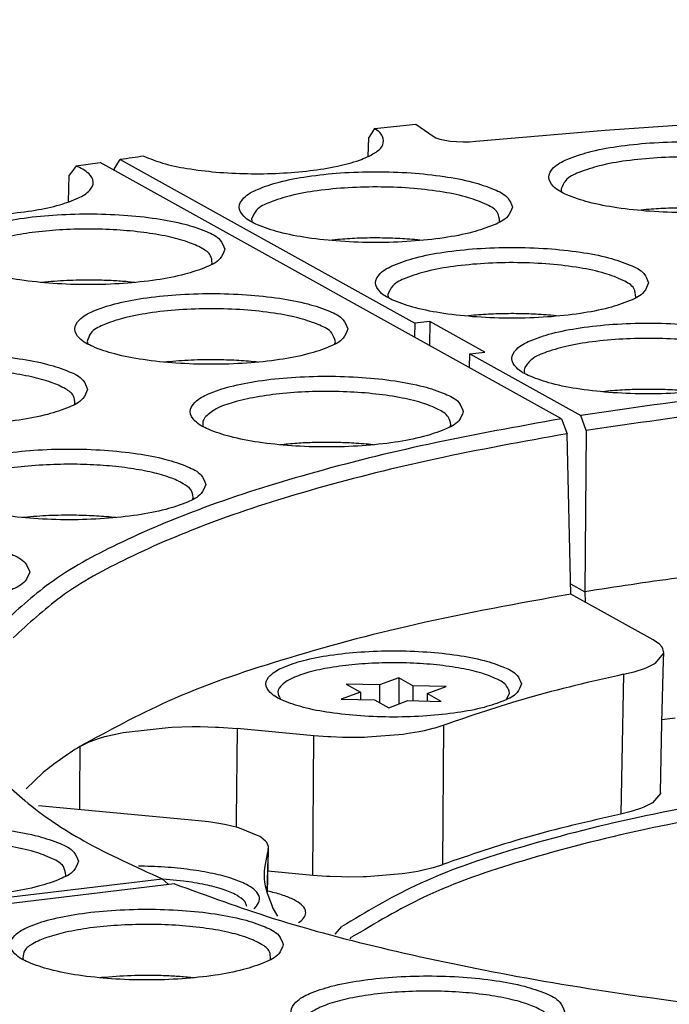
# Model space of a CAD drawing. Header units: inches. Extents: x -399 to 442, y -299 to 295.
# Tile 40 of 134: x -142 to -130, y 185 to 204. Entities that reach past the tile are written whole.
import ezdxf

# ---------------------------------------------------------------- set-up
doc = ezdxf.new("R2010")
doc.units = ezdxf.units.IN
doc.layers.add('1', color=7, linetype='Continuous')
doc.dimstyles.get("Standard").update_dxf_attribs({"dimtxt": 0.18, "dimasz": 0.18, "dimexe": 0.18, "dimexo": 0.0625, "dimgap": 0.09, "dimtad": 0, "dimtih": 1, "dimtoh": 1, "dimdec": 4, "dimzin": 0, "dimdsep": 46, "dimtxsty": 'Standard', "dimcen": 0.09, "dimadec": 0, "dimazin": 0, "dimtfac": 1, "dimtdec": 4, "dimtofl": 0, "dimtmove": 0, "dimatfit": 3, "dimfxl": 1, "dimtolj": 1, "dimtzin": 0, "dimarcsym": 0})

# ---------------------------------------------------------------- blocks, each defined once
blk = doc.blocks.new('0515-2032_24__80', base_point=(-174.149, 233.075))
at = {"color": 7, "linetype": 'Continuous'}
for p, q in [((-173.649, 233.687), (-174.149, 233.734)), ((-172.113, 233.075), (-172.158, 233.19))]:
    blk.add_line(p, q, dxfattribs=at)
blk.add_open_spline([(-172.158, 233.19), (-172.222, 233.245), (-172.377, 233.377), (-172.716, 233.498), (-173.147, 233.614), (-173.473, 233.661), (-173.649, 233.687)], degree=3, knots=[0, 0, 0, 0, 0.252073, 0.607131, 1.060083, 1.594094, 1.594094, 1.594094, 1.594094], dxfattribs=at)
blk = doc.blocks.new('0515-2032__93', base_point=(-171.398, 237.872))
at = {"color": 7, "linetype": 'Continuous'}
for p, q in [((-168.908, 238.423), (-169.713, 238.441)), ((-169.713, 238.441), (-169.371, 238.251)), ((-168.444, 238.594), (-168.908, 238.423)), ((-168.444, 238.594), (-168.444, 237.962)), ((-168.103, 238.405), (-168.444, 238.594)), ((-169.371, 238.251), (-169.835, 238.08)), ((-169.371, 238.251), (-169.371, 238.07)), ((-168.908, 238.423), (-168.908, 237.994)), ((-168.103, 238.405), (-168.103, 238.041)), ((-167.297, 238.386), (-168.103, 238.405)), ((-167.761, 238.215), (-167.297, 238.386)), ((-167.419, 238.025), (-167.761, 238.215)), ((-167.761, 238.215), (-167.761, 238.033)), ((-165.839, 238.073), (-165.766, 238.224)), ((-171.304, 238.081), (-171.3, 238.077)), ((-169.835, 238.08), (-169.03, 238.062)), ((-169.03, 238.062), (-168.688, 237.872)), ((-168.688, 237.872), (-168.225, 238.044)), ((-168.225, 238.044), (-167.419, 238.025))]:
    blk.add_line(p, q, dxfattribs=at)
blk.add_open_spline([(-165.766, 238.224), (-165.785, 238.286), (-165.832, 238.44), (-166.107, 238.586), (-166.47, 238.725), (-166.964, 238.835), (-167.542, 238.915), (-168.18, 238.958), (-168.84, 238.961), (-169.484, 238.925), (-170.077, 238.851), (-170.583, 238.747), (-170.98, 238.61), (-171.247, 238.47), (-171.404, 238.259), (-171.336, 238.139), (-171.304, 238.081)], degree=3, knots=[0, 0, 0, 0, 0.187293, 0.46871, 0.868614, 1.377488, 1.972319, 2.622718, 3.294168, 3.950666, 4.557261, 5.082661, 5.502299, 5.803599, 6.002218, 6.185911, 6.185911, 6.185911, 6.185911], dxfattribs=at)
blk = doc.blocks.new('N2390-20301_7__110', base_point=(-175.313, 236.664))
at = {"color": 7, "linetype": 'Continuous'}
for p, q in [((-163.458, 251.817), (-160.28, 252.037)), ((-169.099, 251.75), (-169.169, 251.641)), ((-169.074, 251.792), (-169.099, 251.75)), ((-169.035, 251.859), (-169.074, 251.792)), ((-169.035, 251.859), (-168.032, 251.961)), ((-168.032, 251.961), (-167.613, 251.671)), ((-166.583, 251.548), (-163.458, 251.817)), ((-169.181, 251.182), (-169.169, 251.641)), ((-167.613, 251.671), (-167.545, 251.635)), ((-167.545, 251.635), (-167.501, 251.618)), ((-167.501, 251.618), (-167.45, 251.602)), ((-167.45, 251.602), (-167.332, 251.575)), ((-167.332, 251.575), (-167.196, 251.554)), ((-167.196, 251.554), (-167.047, 251.541)), ((-167.047, 251.541), (-166.891, 251.536)), ((-166.891, 251.536), (-166.812, 251.536)), ((-166.812, 251.536), (-166.734, 251.538)), ((-166.734, 251.538), (-166.583, 251.548)), ((-175.312, 250.888), (-175.178, 251.107)), ((-175.178, 251.107), (-168.06, 247.156)), ((-175.313, 250.845), (-175.312, 250.888)), ((-164.514, 250.334), (-164.508, 250.319)), ((-162.524, 249.893), (-162.648, 249.88)), ((-171.993, 249.615), (-171.985, 249.596)), ((-166.014, 249.596), (-166.008, 249.612)), ((-169.984, 249.171), (-170.126, 249.156)), ((-167.87, 249.156), (-168.06, 249.175)), ((-168.7, 247.788), (-168.693, 247.768)), ((-162.721, 247.769), (-162.715, 247.784)), ((-166.692, 247.343), (-166.833, 247.329)), ((-164.577, 247.329), (-164.768, 247.347)), ((-168.06, 247.156), (-168.063, 246.82)), ((-167.697, 247.199), (-168.06, 247.156)), ((-167.697, 247.199), (-167.702, 246.62)), ((-166.366, 246.46), (-167.697, 247.199)), ((-166.736, 246.084), (-166.728, 246.417)), ((-166.728, 246.417), (-166.366, 246.46)), ((-166.728, 246.417), (-164.042, 244.925)), ((-165.407, 245.96), (-165.4, 245.941)), ((-163.399, 245.516), (-163.541, 245.501)), ((-163.916, 244.563), (-164.042, 244.925)), ((-163.916, 244.563), (-163.946, 240.673)), ((-164.293, 240.865), (-163.946, 240.673)), ((-163.946, 240.673), (-163.944, 240.427)), ((-162.085, 237.585), (-161.764, 237.632))]:
    blk.add_line(p, q, dxfattribs=at)
for points, knots in [([(-174.602, 251.187), (-174.454, 251.128), (-174.118, 250.994), (-173.53, 250.88), (-172.844, 250.795), (-172.097, 250.758), (-171.336, 250.769), (-170.61, 250.827), (-169.965, 250.928), (-169.434, 251.066), (-169.063, 251.229), (-168.806, 251.422), (-168.814, 251.71), (-168.954, 251.804), (-169.035, 251.859)], [0, 0, 0, 0, 0.476783, 1.083278, 1.788134, 2.550938, 3.326584, 4.068961, 4.734582, 5.286443, 5.699254, 5.971891, 6.172981, 6.450913, 6.450913, 6.450913, 6.450913]), ([(-158.222, 250.682), (-158.253, 250.761), (-158.333, 250.965), (-158.721, 251.14), (-159.228, 251.312), (-159.907, 251.437), (-160.685, 251.518), (-161.523, 251.546), (-162.359, 251.518), (-163.14, 251.437), (-163.813, 251.312), (-164.335, 251.14), (-164.689, 250.965), (-164.874, 250.682), (-164.689, 250.4), (-164.335, 250.224), (-163.813, 250.052), (-163.14, 249.928), (-162.359, 249.846), (-161.523, 249.819), (-160.685, 249.846), (-159.907, 249.928), (-159.228, 250.052), (-158.721, 250.224), (-158.333, 250.4), (-158.253, 250.603), (-158.222, 250.682)], [0, 0, 0, 0, 0.248013, 0.63675, 1.190211, 1.887011, 2.687469, 3.542067, 4.396665, 5.197123, 5.893923, 6.447384, 6.83612, 7.084134, 7.332147, 7.720883, 8.274345, 8.971144, 9.771602, 10.626201, 11.480799, 12.281257, 12.978057, 13.531518, 13.920254, 14.168267, 14.168267, 14.168267, 14.168267]), ([(-174.602, 251.187), (-174.698, 251.174), (-174.89, 251.147), (-175.082, 251.12), (-175.178, 251.107)], [0, 0, 0, 0, 0.291365, 0.5819124, 0.5819124, 0.5819124, 0.5819124]), ([(-158.531, 250.335), (-158.538, 250.409), (-158.558, 250.595), (-158.89, 250.774), (-159.321, 250.935), (-159.927, 251.06), (-160.633, 251.143), (-161.405, 251.177), (-162.185, 251.159), (-162.916, 251.089), (-163.557, 250.978), (-164.04, 250.821), (-164.41, 250.661), (-164.491, 250.471), (-164.522, 250.397)], [0, 0, 0, 0, 0.21214, 0.535555, 1.015449, 1.63754, 2.366194, 3.154808, 3.951375, 4.703198, 5.361539, 5.886768, 6.256349, 6.489773, 6.489773, 6.489773, 6.489773]), ([(-165.7, 249.959), (-165.731, 250.038), (-165.81, 250.241), (-166.198, 250.417), (-166.705, 250.588), (-167.384, 250.713), (-168.163, 250.795), (-169, 250.822), (-169.837, 250.795), (-170.617, 250.713), (-171.29, 250.588), (-171.812, 250.417), (-172.166, 250.241), (-172.352, 249.959), (-172.166, 249.676), (-171.812, 249.5), (-171.29, 249.329), (-170.617, 249.204), (-169.837, 249.122), (-169, 249.095), (-168.163, 249.122), (-167.384, 249.204), (-166.705, 249.329), (-166.198, 249.5), (-165.81, 249.676), (-165.731, 249.879), (-165.7, 249.959)], [0, 0, 0, 0, 0.248013, 0.63675, 1.190211, 1.887011, 2.687469, 3.542067, 4.396665, 5.197123, 5.893923, 6.447384, 6.83612, 7.084134, 7.332147, 7.720883, 8.274345, 8.971144, 9.771602, 10.626201, 11.480799, 12.281257, 12.978057, 13.531518, 13.920254, 14.168267, 14.168267, 14.168267, 14.168267]), ([(-166.008, 249.612), (-166.016, 249.685), (-166.035, 249.871), (-166.366, 250.049), (-166.795, 250.21), (-167.399, 250.335), (-168.103, 250.419), (-168.873, 250.453), (-169.652, 250.436), (-170.383, 250.367), (-171.025, 250.256), (-171.51, 250.1), (-171.881, 249.941), (-171.967, 249.752), (-172, 249.678)], [0, 0, 0, 0, 0.211696, 0.534074, 1.012328, 1.632398, 2.358946, 3.145702, 3.940985, 4.692377, 5.351328, 5.878233, 6.250252, 6.485333, 6.485333, 6.485333, 6.485333]), ([(-164.522, 250.397), (-164.522, 250.387), (-164.522, 250.365), (-164.517, 250.344), (-164.514, 250.334)], [0, 0, 0, 0, 0.03172092, 0.06405455, 0.06405455, 0.06405455, 0.06405455]), ([(-160.601, 249.9), (-160.759, 249.911), (-161.08, 249.933), (-161.564, 249.94), (-162.047, 249.93), (-162.367, 249.905), (-162.524, 249.893)], [0, 0, 0, 0, 0.476971, 0.964985, 1.451953, 1.925823, 1.925823, 1.925823, 1.925823]), ([(-172, 249.678), (-172, 249.668), (-172, 249.646), (-171.995, 249.626), (-171.993, 249.615)], [0, 0, 0, 0, 0.03169099, 0.06388739, 0.06388739, 0.06388739, 0.06388739]), ([(-168.06, 249.175), (-168.219, 249.186), (-168.539, 249.209), (-169.023, 249.217), (-169.507, 249.207), (-169.826, 249.183), (-169.984, 249.171)], [0, 0, 0, 0, 0.476328, 0.964147, 1.451376, 1.925953, 1.925953, 1.925953, 1.925953]), ([(-162.407, 248.131), (-162.438, 248.21), (-162.518, 248.414), (-162.906, 248.589), (-163.413, 248.761), (-164.091, 248.885), (-164.87, 248.967), (-165.707, 248.994), (-166.544, 248.967), (-167.324, 248.885), (-167.997, 248.761), (-168.519, 248.589), (-168.874, 248.414), (-169.059, 248.131), (-168.874, 247.848), (-168.519, 247.673), (-167.997, 247.501), (-167.324, 247.377), (-166.544, 247.295), (-165.707, 247.268), (-164.87, 247.295), (-164.091, 247.377), (-163.413, 247.501), (-162.906, 247.673), (-162.518, 247.848), (-162.438, 248.052), (-162.407, 248.131)], [0, 0, 0, 0, 0.248013, 0.63675, 1.190211, 1.887011, 2.687469, 3.542067, 4.396665, 5.197123, 5.893923, 6.447384, 6.83612, 7.084134, 7.332147, 7.720883, 8.274345, 8.971144, 9.771602, 10.626201, 11.480799, 12.281257, 12.978057, 13.531518, 13.920254, 14.168267, 14.168267, 14.168267, 14.168267]), ([(-162.715, 247.784), (-162.723, 247.858), (-162.743, 248.043), (-163.073, 248.222), (-163.503, 248.383), (-164.106, 248.508), (-164.811, 248.592), (-165.581, 248.626), (-166.359, 248.608), (-167.09, 248.539), (-167.732, 248.429), (-168.217, 248.272), (-168.589, 248.114), (-168.674, 247.924), (-168.707, 247.851)], [0, 0, 0, 0, 0.211695, 0.534067, 1.012315, 1.63238, 2.358926, 3.145681, 3.940965, 4.69236, 5.351315, 5.878226, 6.25025, 6.485335, 6.485335, 6.485335, 6.485335]), ([(-168.707, 247.851), (-168.707, 247.84), (-168.707, 247.819), (-168.702, 247.798), (-168.7, 247.788)], [0, 0, 0, 0, 0.03169096, 0.06388718, 0.06388718, 0.06388718, 0.06388718]), ([(-164.768, 247.347), (-164.926, 247.359), (-165.247, 247.382), (-165.731, 247.389), (-166.214, 247.38), (-166.534, 247.355), (-166.692, 247.343)], [0, 0, 0, 0, 0.476328, 0.964147, 1.451377, 1.925954, 1.925954, 1.925954, 1.925954]), ([(-159.115, 246.304), (-159.146, 246.383), (-159.225, 246.586), (-159.613, 246.762), (-160.12, 246.933), (-160.799, 247.058), (-161.577, 247.14), (-162.415, 247.167), (-163.251, 247.14), (-164.032, 247.058), (-164.705, 246.933), (-165.227, 246.762), (-165.581, 246.586), (-165.767, 246.304), (-165.581, 246.021), (-165.227, 245.845), (-164.705, 245.674), (-164.032, 245.549), (-163.251, 245.467), (-162.415, 245.44), (-161.577, 245.467), (-160.799, 245.549), (-160.12, 245.674), (-159.613, 245.845), (-159.225, 246.021), (-159.146, 246.224), (-159.115, 246.304)], [0, 0, 0, 0, 0.248013, 0.63675, 1.190211, 1.887011, 2.687469, 3.542067, 4.396665, 5.197123, 5.893923, 6.447384, 6.83612, 7.084134, 7.332147, 7.720883, 8.274345, 8.971144, 9.771602, 10.626201, 11.480799, 12.281257, 12.978057, 13.531518, 13.920254, 14.168267, 14.168267, 14.168267, 14.168267]), ([(-159.423, 245.957), (-159.429, 246.028), (-159.446, 246.207), (-159.759, 246.384), (-160.168, 246.543), (-160.745, 246.668), (-161.423, 246.756), (-162.168, 246.796), (-162.93, 246.787), (-163.657, 246.729), (-164.305, 246.63), (-164.818, 246.484), (-165.212, 246.336), (-165.348, 246.157), (-165.401, 246.087)], [0, 0, 0, 0, 0.205794, 0.514457, 0.971013, 1.56424, 2.262628, 3.024196, 3.801523, 4.545892, 5.211322, 5.758877, 6.162568, 6.42421, 6.42421, 6.42421, 6.42421]), ([(-165.401, 246.087), (-165.407, 246.066), (-165.419, 246.024), (-165.411, 245.981), (-165.407, 245.96)], [0, 0, 0, 0, 0.0645787, 0.1282725, 0.1282725, 0.1282725, 0.1282725]), ([(-140.886, 245.963), (-142.209, 246.024), (-144.867, 246.145), (-148.858, 246.158), (-152.828, 246.051), (-156.71, 245.809), (-160.443, 245.454), (-162.864, 245.099), (-164.042, 244.925)], [0, 0, 0, 0, 3.970677, 7.9817, 11.971904, 15.880532, 19.648454, 23.219398, 23.219398, 23.219398, 23.219398]), ([(-140.987, 245.598), (-142.297, 245.658), (-144.93, 245.778), (-148.883, 245.789), (-152.814, 245.682), (-156.658, 245.44), (-160.355, 245.088), (-162.751, 244.735), (-163.916, 244.563)], [0, 0, 0, 0, 3.933535, 7.90647, 11.858194, 15.728514, 19.458859, 22.993505, 22.993505, 22.993505, 22.993505]), ([(-161.475, 245.52), (-161.634, 245.531), (-161.954, 245.554), (-162.438, 245.562), (-162.922, 245.552), (-163.241, 245.528), (-163.399, 245.516)], [0, 0, 0, 0, 0.476324, 0.96414, 1.451365, 1.925938, 1.925938, 1.925938, 1.925938]), ([(-159.385, 241.282), (-160.162, 241.194), (-161.686, 241.021), (-163.203, 240.788), (-163.946, 240.673)], [0, 0, 0, 0, 2.346454, 4.602653, 4.602653, 4.602653, 4.602653])]:
    blk.add_open_spline(points, degree=3, knots=knots, dxfattribs=at)
blk = doc.blocks.new('N2390-20301_6__111', base_point=(-205.657, 233.791))
at = {"color": 7, "linetype": 'Continuous'}
for p, q in [((-176.238, 250.953), (-175.661, 251.038)), ((-164.511, 244.849), (-175.661, 251.038)), ((-176.32, 250.841), (-176.409, 250.729)), ((-176.277, 250.899), (-176.32, 250.841)), ((-176.238, 250.953), (-176.277, 250.899)), ((-176.426, 250.083), (-176.409, 250.729)), ((-172.962, 248.578), (-172.953, 248.605)), ((-176.915, 248.155), (-177.075, 248.139)), ((-174.821, 248.139), (-174.991, 248.156)), ((-175.974, 246.712), (-175.961, 246.655)), ((-169.989, 246.654), (-169.975, 246.71)), ((-174.053, 246.221), (-174.102, 246.215)), ((-171.847, 246.215), (-171.899, 246.221)), ((-176.277, 245.196), (-176.27, 245.215)), ((-164.511, 244.849), (-164.376, 244.487)), ((-173.173, 244.666), (-173.171, 244.66)), ((-167.199, 244.659), (-167.187, 244.704)), ((-164.287, 240.617), (-164.376, 244.487)), ((-171.217, 244.23), (-171.311, 244.22)), ((-169.055, 244.22), (-169.063, 244.221)), ((-173.423, 242.901), (-173.409, 242.957)), ((-177.489, 242.468), (-177.536, 242.462)), ((-175.281, 242.462), (-175.335, 242.468)), ((-162.294, 239.511), (-164.287, 240.617)), ((-162.167, 239.426), (-162.294, 239.511)), ((-162.147, 239.409), (-162.167, 239.426)), ((-162.083, 239.337), (-162.147, 239.409)), ((-162.243, 238.951), (-162.045, 239.181)), ((-162.06, 239.297), (-162.083, 239.337)), ((-162.042, 239.2), (-162.06, 239.297)), ((-162.049, 239.01), (-162.042, 239.2)), ((-162.045, 239.181), (-162.042, 239.2)), ((-162.447, 238.847), (-162.272, 238.933)), ((-162.272, 238.933), (-162.243, 238.951)), ((-162.087, 237.513), (-162.049, 239.01)), ((-163.011, 238.68), (-162.755, 238.743)), ((-162.755, 238.743), (-162.709, 238.756)), ((-162.709, 238.756), (-162.532, 238.814)), ((-162.532, 238.814), (-162.447, 238.847)), ((-162.117, 235.824), (-162.087, 237.513)), ((-175.55, 237.175), (-175.178, 237.261)), ((-175.178, 237.261), (-175.107, 237.274)), ((-175.107, 237.274), (-174.017, 237.399)), ((-174.017, 237.399), (-173.93, 237.403)), ((-173.93, 237.403), (-173.435, 237.416)), ((-173.435, 237.416), (-173.246, 237.416)), ((-173.246, 237.416), (-172.87, 237.405)), ((-172.87, 237.405), (-172.791, 237.402)), ((-172.791, 237.402), (-172.351, 237.37)), ((-170.495, 237.195), (-172.351, 237.37)), ((-168.269, 237.239), (-168.335, 237.23)), ((-167.954, 237.292), (-168.269, 237.239)), ((-167.831, 237.317), (-167.954, 237.292)), ((-167.624, 237.368), (-167.831, 237.317)), ((-167.576, 237.381), (-167.624, 237.368)), ((-167.357, 237.452), (-167.576, 237.381)), ((-176.149, 236.937), (-175.942, 237.042)), ((-175.942, 237.042), (-175.901, 237.06)), ((-175.901, 237.06), (-175.675, 237.139)), ((-175.675, 237.139), (-175.55, 237.175)), ((-170.156, 237.169), (-170.495, 237.195)), ((-170.089, 237.166), (-170.156, 237.169)), ((-169.805, 237.155), (-170.089, 237.166)), ((-169.651, 237.153), (-169.805, 237.155)), ((-169.276, 237.157), (-169.651, 237.153)), ((-169.203, 237.159), (-169.276, 237.157)), ((-168.335, 237.23), (-169.203, 237.159)), ((-177.039, 236.306), (-177.451, 235.916)), ((-162.117, 235.824), (-162.12, 235.805)), ((-162.317, 235.575), (-162.346, 235.558)), ((-162.12, 235.805), (-162.317, 235.575)), ((-162.827, 235.367), (-163.082, 235.304)), ((-162.781, 235.38), (-162.827, 235.367)), ((-162.605, 235.439), (-162.781, 235.38)), ((-162.521, 235.472), (-162.605, 235.439)), ((-162.346, 235.558), (-162.521, 235.472)), ((-171.609, 233.936), (-170.518, 233.833)), ((-168.296, 233.877), (-167.98, 233.93)), ((-167.98, 233.93), (-167.859, 233.955)), ((-167.859, 233.955), (-167.651, 234.005)), ((-167.651, 234.005), (-167.603, 234.018)), ((-167.603, 234.018), (-167.383, 234.089)), ((-170.518, 233.833), (-170.181, 233.808)), ((-170.181, 233.808), (-170.113, 233.804)), ((-170.113, 233.804), (-169.832, 233.794)), ((-169.832, 233.794), (-169.676, 233.791)), ((-169.676, 233.791), (-169.301, 233.795)), ((-169.301, 233.795), (-169.228, 233.797)), ((-169.228, 233.797), (-168.36, 233.868)), ((-168.36, 233.868), (-168.296, 233.877))]:
    blk.add_line(p, q, dxfattribs=at)
at = {"color": 1, "linetype": 'Continuous'}
for p, q in [((-163.011, 238.68), (-163.082, 235.304)), ((-172.351, 237.37), (-172.373, 235.185)), ((-167.383, 234.089), (-167.357, 237.452)), ((-170.518, 233.833), (-170.495, 237.195)), ((-176.149, 236.937), (-176.16, 235.761)), ((-176.16, 235.761), (-176.163, 235.415)), ((-172.373, 235.185), (-172.375, 234.986))]:
    blk.add_line(p, q, dxfattribs=at)
at = {"color": 7, "linetype": 'Continuous'}
for points, knots in [([(-181.391, 250.088), (-181.215, 250.035), (-180.826, 249.918), (-180.178, 249.823), (-179.453, 249.762), (-178.693, 249.752), (-177.945, 249.789), (-177.258, 249.872), (-176.672, 249.992), (-176.225, 250.151), (-175.921, 250.315), (-175.781, 250.575), (-175.958, 250.821), (-176.132, 250.903), (-176.238, 250.953)], [0, 0, 0, 0, 0.551151, 1.216238, 1.958308, 2.733896, 3.496897, 4.202188, 4.809322, 5.286881, 5.620175, 5.837122, 6.065343, 6.418725, 6.418725, 6.418725, 6.418725]), ([(-172.648, 248.941), (-172.679, 249.02), (-172.758, 249.224), (-173.146, 249.399), (-173.653, 249.571), (-174.332, 249.696), (-175.111, 249.777), (-175.948, 249.805), (-176.784, 249.777), (-177.565, 249.696), (-178.238, 249.571), (-178.76, 249.399), (-179.114, 249.224), (-179.3, 248.941), (-179.114, 248.659), (-178.76, 248.483), (-178.238, 248.312), (-177.565, 248.187), (-176.784, 248.105), (-175.948, 248.078), (-175.111, 248.105), (-174.332, 248.187), (-173.653, 248.312), (-173.146, 248.483), (-172.758, 248.659), (-172.679, 248.862), (-172.648, 248.941)], [0, 0, 0, 0, 0.248013, 0.63675, 1.190211, 1.887011, 2.687469, 3.542067, 4.396665, 5.197123, 5.893923, 6.447384, 6.83612, 7.084134, 7.332147, 7.720883, 8.274345, 8.971144, 9.771602, 10.626201, 11.480799, 12.281257, 12.978057, 13.531518, 13.920254, 14.168267, 14.168267, 14.168267, 14.168267]), ([(-172.953, 248.605), (-172.959, 248.669), (-172.975, 248.824), (-173.23, 248.99), (-173.571, 249.137), (-174.051, 249.261), (-174.625, 249.356), (-175.271, 249.415), (-175.953, 249.435), (-176.635, 249.414), (-177.28, 249.355), (-177.853, 249.26), (-178.331, 249.135), (-178.67, 248.987), (-178.923, 248.821), (-178.936, 248.666), (-178.942, 248.602)], [0, 0, 0, 0, 0.184678, 0.448982, 0.831294, 1.328014, 1.919698, 2.578615, 3.272174, 3.965459, 4.623571, 5.213975, 5.709037, 6.089484, 6.352082, 6.536267, 6.536267, 6.536267, 6.536267]), ([(-175.709, 248.194), (-175.912, 248.196), (-176.315, 248.199), (-176.716, 248.169), (-176.915, 248.155)], [0, 0, 0, 0, 0.6108, 1.20723, 1.20723, 1.20723, 1.20723]), ([(-174.991, 248.156), (-175.109, 248.165), (-175.348, 248.184), (-175.587, 248.191), (-175.709, 248.194)], [0, 0, 0, 0, 0.3551799, 0.7187574, 0.7187574, 0.7187574, 0.7187574]), ([(-169.675, 247.018), (-169.706, 247.097), (-169.785, 247.3), (-170.173, 247.476), (-170.68, 247.647), (-171.359, 247.772), (-172.138, 247.854), (-172.975, 247.881), (-173.811, 247.854), (-174.592, 247.772), (-175.265, 247.647), (-175.787, 247.476), (-176.141, 247.3), (-176.327, 247.018), (-176.141, 246.735), (-175.787, 246.559), (-175.265, 246.388), (-174.592, 246.263), (-173.811, 246.181), (-172.975, 246.154), (-172.138, 246.181), (-171.359, 246.263), (-170.68, 246.388), (-170.173, 246.559), (-169.785, 246.735), (-169.706, 246.938), (-169.675, 247.018)], [0, 0, 0, 0, 0.248013, 0.63675, 1.190211, 1.887011, 2.687469, 3.542067, 4.396665, 5.197123, 5.893923, 6.447384, 6.83612, 7.084134, 7.332147, 7.720883, 8.274345, 8.971144, 9.771602, 10.626201, 11.480799, 12.281257, 12.978057, 13.531518, 13.920254, 14.168267, 14.168267, 14.168267, 14.168267]), ([(-169.975, 246.71), (-169.998, 246.783), (-170.056, 246.971), (-170.407, 247.136), (-170.865, 247.294), (-171.486, 247.411), (-172.201, 247.487), (-172.972, 247.513), (-173.743, 247.488), (-174.458, 247.412), (-175.08, 247.296), (-175.54, 247.137), (-175.892, 246.973), (-175.951, 246.785), (-175.974, 246.712)], [0, 0, 0, 0, 0.222066, 0.570339, 1.072768, 1.710451, 2.4463, 3.233589, 4.021072, 4.757486, 5.396055, 5.899594, 6.249008, 6.47165, 6.47165, 6.47165, 6.47165]), ([(-175.963, 245.558), (-175.994, 245.638), (-176.074, 245.841), (-176.462, 246.017), (-176.969, 246.188), (-177.648, 246.313), (-178.426, 246.395), (-179.263, 246.422), (-180.1, 246.395), (-180.88, 246.313), (-181.553, 246.188), (-182.075, 246.017), (-182.43, 245.841), (-182.615, 245.558), (-182.43, 245.276), (-182.075, 245.1), (-181.553, 244.929), (-180.88, 244.804), (-180.1, 244.722), (-179.263, 244.695), (-178.426, 244.722), (-177.648, 244.804), (-176.969, 244.929), (-176.462, 245.1), (-176.074, 245.276), (-175.994, 245.479), (-175.963, 245.558)], [0, 0, 0, 0, 0.248013, 0.63675, 1.190211, 1.887011, 2.687469, 3.542067, 4.396665, 5.197123, 5.893923, 6.447384, 6.83612, 7.084134, 7.332147, 7.720883, 8.274345, 8.971144, 9.771602, 10.626201, 11.480799, 12.281257, 12.978057, 13.531518, 13.920254, 14.168267, 14.168267, 14.168267, 14.168267]), ([(-172.853, 246.272), (-173.057, 246.272), (-173.457, 246.271), (-173.856, 246.237), (-174.053, 246.221)], [0, 0, 0, 0, 0.609859, 1.200849, 1.200849, 1.200849, 1.200849]), ([(-171.899, 246.221), (-172.055, 246.235), (-172.373, 246.262), (-172.691, 246.269), (-172.853, 246.272)], [0, 0, 0, 0, 0.470631, 0.9562852, 0.9562852, 0.9562852, 0.9562852]), ([(-176.27, 245.215), (-176.274, 245.279), (-176.284, 245.433), (-176.534, 245.601), (-176.87, 245.749), (-177.346, 245.874), (-177.916, 245.97), (-178.56, 246.031), (-179.242, 246.052), (-179.924, 246.033), (-180.572, 245.975), (-181.147, 245.881), (-181.63, 245.758), (-181.974, 245.61), (-182.232, 245.446), (-182.251, 245.291), (-182.259, 245.227)], [0, 0, 0, 0, 0.183488, 0.443486, 0.821067, 1.313579, 1.902007, 2.558872, 3.251723, 3.94569, 4.60583, 5.199466, 5.698719, 6.083889, 6.350822, 6.536316, 6.536316, 6.536316, 6.536316]), ([(-166.885, 245.022), (-166.916, 245.102), (-166.995, 245.305), (-167.383, 245.481), (-167.89, 245.652), (-168.569, 245.777), (-169.347, 245.858), (-170.185, 245.886), (-171.021, 245.858), (-171.802, 245.777), (-172.475, 245.652), (-172.997, 245.481), (-173.351, 245.305), (-173.537, 245.022), (-173.351, 244.74), (-172.997, 244.564), (-172.475, 244.393), (-171.802, 244.268), (-171.021, 244.186), (-170.185, 244.159), (-169.347, 244.186), (-168.569, 244.268), (-167.89, 244.393), (-167.383, 244.564), (-166.995, 244.74), (-166.916, 244.943), (-166.885, 245.022)], [0, 0, 0, 0, 0.248013, 0.63675, 1.190211, 1.887011, 2.687469, 3.542067, 4.396665, 5.197123, 5.893923, 6.447384, 6.83612, 7.084134, 7.332147, 7.720883, 8.274345, 8.971144, 9.771602, 10.626201, 11.480799, 12.281257, 12.978057, 13.531518, 13.920254, 14.168267, 14.168267, 14.168267, 14.168267]), ([(-167.187, 244.704), (-167.201, 244.772), (-167.238, 244.941), (-167.534, 245.104), (-167.925, 245.257), (-168.465, 245.377), (-169.098, 245.465), (-169.799, 245.51), (-170.521, 245.512), (-171.223, 245.469), (-171.866, 245.386), (-172.404, 245.261), (-172.828, 245.127), (-173.026, 244.971), (-173.108, 244.907)], [0, 0, 0, 0, 0.200175, 0.500444, 0.93332, 1.48891, 2.141061, 2.854916, 3.590827, 4.307519, 4.96513, 5.528364, 5.970298, 6.279456, 6.279456, 6.279456, 6.279456]), ([(-164.511, 244.849), (-165.588, 244.655), (-167.644, 244.286), (-170.528, 243.57), (-173.045, 242.781), (-175.139, 241.904), (-176.83, 241.001), (-177.672, 240.224), (-178.048, 239.877)], [0, 0, 0, 0, 3.283647, 6.265831, 8.908653, 11.184599, 13.081231, 14.610757, 14.610757, 14.610757, 14.610757]), ([(-173.108, 244.907), (-173.137, 244.869), (-173.193, 244.797), (-173.18, 244.707), (-173.173, 244.666)], [0, 0, 0, 0, 0.1385742, 0.2599413, 0.2599413, 0.2599413, 0.2599413]), ([(-164.376, 244.487), (-165.442, 244.295), (-167.477, 243.929), (-170.33, 243.22), (-172.819, 242.437), (-174.889, 241.567), (-176.559, 240.672), (-177.39, 239.902), (-177.761, 239.559)], [0, 0, 0, 0, 3.249802, 6.200555, 8.814786, 11.065351, 12.940111, 14.451492, 14.451492, 14.451492, 14.451492]), ([(-169.53, 244.259), (-169.671, 244.266), (-169.955, 244.279), (-170.38, 244.278), (-170.802, 244.265), (-171.08, 244.242), (-171.217, 244.23)], [0, 0, 0, 0, 0.423644, 0.851674, 1.275962, 1.688473, 1.688473, 1.688473, 1.688473]), ([(-169.063, 244.221), (-169.14, 244.229), (-169.296, 244.244), (-169.451, 244.254), (-169.53, 244.259)], [0, 0, 0, 0, 0.2315116, 0.4685357, 0.4685357, 0.4685357, 0.4685357]), ([(-173.109, 243.264), (-173.14, 243.344), (-173.219, 243.547), (-173.607, 243.723), (-174.114, 243.894), (-174.793, 244.019), (-175.571, 244.1), (-176.409, 244.128), (-177.245, 244.1), (-178.026, 244.019), (-178.699, 243.894), (-179.221, 243.723), (-179.575, 243.547), (-179.761, 243.264), (-179.575, 242.982), (-179.221, 242.806), (-178.699, 242.635), (-178.026, 242.51), (-177.245, 242.428), (-176.409, 242.401), (-175.571, 242.428), (-174.793, 242.51), (-174.114, 242.635), (-173.607, 242.806), (-173.219, 242.982), (-173.14, 243.185), (-173.109, 243.264)], [0, 0, 0, 0, 0.248013, 0.63675, 1.190211, 1.887011, 2.687469, 3.542067, 4.396665, 5.197123, 5.893923, 6.447384, 6.83612, 7.084134, 7.332147, 7.720883, 8.274345, 8.971144, 9.771602, 10.626201, 11.480799, 12.281257, 12.978057, 13.531518, 13.920254, 14.168267, 14.168267, 14.168267, 14.168267]), ([(-176.778, 243.745), (-177.016, 243.733), (-177.47, 243.711), (-178.104, 243.623), (-178.646, 243.505), (-179.043, 243.354), (-179.343, 243.194), (-179.389, 243.025), (-179.408, 242.958)], [0, 0, 0, 0, 0.712023, 1.364288, 1.922167, 2.359375, 2.665037, 2.867586, 2.867586, 2.867586, 2.867586]), ([(-173.409, 242.957), (-173.422, 243.016), (-173.453, 243.157), (-173.683, 243.308), (-173.995, 243.446), (-174.423, 243.564), (-174.937, 243.658), (-175.518, 243.722), (-176.14, 243.755), (-176.564, 243.749), (-176.778, 243.745)], [0, 0, 0, 0, 0.17441, 0.421707, 0.769233, 1.214716, 1.743965, 2.33634, 2.967227, 3.60979, 3.60979, 3.60979, 3.60979]), ([(-176.29, 242.519), (-176.493, 242.519), (-176.893, 242.518), (-177.292, 242.484), (-177.489, 242.468)], [0, 0, 0, 0, 0.60983, 1.200695, 1.200695, 1.200695, 1.200695]), ([(-175.335, 242.468), (-175.491, 242.482), (-175.809, 242.509), (-176.128, 242.516), (-176.29, 242.519)], [0, 0, 0, 0, 0.4707473, 0.956457, 0.956457, 0.956457, 0.956457]), ([(-177.363, 241.149), (-177.394, 241.229), (-177.473, 241.432), (-177.861, 241.608), (-178.368, 241.779), (-179.047, 241.904), (-179.825, 241.985), (-180.663, 242.013), (-181.499, 241.985), (-182.28, 241.904), (-182.953, 241.779), (-183.475, 241.608), (-183.829, 241.432), (-184.015, 241.149), (-183.829, 240.867), (-183.475, 240.691), (-182.953, 240.52), (-182.28, 240.395), (-181.499, 240.313), (-180.663, 240.286), (-179.825, 240.313), (-179.047, 240.395), (-178.368, 240.52), (-177.861, 240.691), (-177.473, 240.867), (-177.394, 241.07), (-177.363, 241.149)], [0, 0, 0, 0, 0.248013, 0.63675, 1.190211, 1.887011, 2.687469, 3.542067, 4.396665, 5.197123, 5.893923, 6.447384, 6.83612, 7.084134, 7.332147, 7.720883, 8.274345, 8.971144, 9.771602, 10.626201, 11.480799, 12.281257, 12.978057, 13.531518, 13.920254, 14.168267, 14.168267, 14.168267, 14.168267]), ([(-164.287, 240.617), (-165.539, 240.391), (-167.903, 239.963), (-171.157, 239.092), (-173.904, 238.161), (-175.452, 237.317), (-176.149, 236.937)], [0, 0, 0, 0, 3.815677, 7.202961, 10.103803, 12.483339, 12.483339, 12.483339, 12.483339]), ([(-165.479, 238.447), (-165.508, 238.521), (-165.582, 238.711), (-165.945, 238.876), (-166.42, 239.036), (-167.055, 239.153), (-167.783, 239.229), (-168.566, 239.255), (-169.349, 239.229), (-170.079, 239.153), (-170.709, 239.036), (-171.197, 238.876), (-171.529, 238.711), (-171.702, 238.447), (-171.529, 238.183), (-171.197, 238.018), (-170.709, 237.858), (-170.079, 237.741), (-169.349, 237.665), (-168.566, 237.639), (-167.783, 237.665), (-167.055, 237.741), (-166.42, 237.858), (-165.945, 238.018), (-165.582, 238.183), (-165.508, 238.373), (-165.479, 238.447)], [0, 0, 0, 0, 0.232026, 0.595704, 1.113487, 1.76537, 2.514229, 3.313738, 4.113247, 4.862106, 5.513989, 6.031772, 6.39545, 6.627476, 6.859502, 7.22318, 7.740964, 8.392846, 9.141705, 9.941214, 10.740723, 11.489582, 12.141465, 12.659249, 13.022926, 13.254952, 13.254952, 13.254952, 13.254952]), ([(-163.011, 238.68), (-163.792, 238.502), (-165.262, 238.168), (-166.688, 237.68), (-167.357, 237.452)], [0, 0, 0, 0, 2.401458, 4.518827, 4.518827, 4.518827, 4.518827]), ([(-176.149, 236.937), (-176.308, 236.835), (-176.614, 236.638), (-176.9, 236.414), (-177.039, 236.306)], [0, 0, 0, 0, 0.564909, 1.090967, 1.090967, 1.090967, 1.090967]), ([(-163.082, 235.304), (-163.855, 235.128), (-165.309, 234.796), (-166.721, 234.315), (-167.383, 234.089)], [0, 0, 0, 0, 2.374338, 4.471257, 4.471257, 4.471257, 4.471257])]:
    blk.add_open_spline(points, degree=3, knots=knots, dxfattribs=at)
blk = doc.blocks.new('N2390-20301_5__112', base_point=(-208.524, 223.082))
at = {"color": 7, "linetype": 'Continuous'}
for p, q in [((-173.368, 235.152), (-177.151, 235.508)), ((-173.046, 235.115), (-173.368, 235.152)), ((-172.984, 235.107), (-173.046, 235.115)), ((-172.744, 235.068), (-172.984, 235.107)), ((-172.618, 235.044), (-172.744, 235.068)), ((-172.34, 234.978), (-172.618, 235.044)), ((-172.29, 234.964), (-172.34, 234.978)), ((-171.801, 234.765), (-172.29, 234.964)), ((-171.774, 234.748), (-171.801, 234.765)), ((-171.663, 234.655), (-171.774, 234.748)), ((-171.632, 234.616), (-171.663, 234.655)), ((-171.598, 234.542), (-171.632, 234.616)), ((-171.621, 233.422), (-171.594, 234.524)), ((-171.603, 234.433), (-171.594, 234.524)), ((-171.594, 234.524), (-171.598, 234.542)), ((-174.668, 234.048), (-174.736, 234.049)), ((-179.921, 233.049), (-174.16, 233.744)), ((-176.499, 233.803), (-176.489, 233.834)), ((-174.019, 233.615), (-174.16, 233.744)), ((-174.008, 233.605), (-174.019, 233.615)), ((-171.621, 233.421), (-171.621, 233.422)), ((-171.941, 233.02), (-171.88, 233.08)), ((-171.364, 232.84), (-171.495, 233.058))]:
    blk.add_line(p, q, dxfattribs=at)
at = {"color": 1, "linetype": 'Continuous'}
for p, q in [((-171.603, 234.433), (-171.616, 233.755)), ((-171.616, 233.755), (-171.622, 233.425))]:
    blk.add_line(p, q, dxfattribs=at)
at = {"color": 7, "linetype": 'Continuous'}
for points, knots in [([(-178.17, 239.737), (-178.403, 239.41), (-178.842, 238.797), (-178.933, 237.626), (-178.425, 236.523), (-177.422, 235.514), (-175.967, 234.552), (-174.801, 234.03), (-174.16, 233.744)], [0, 0, 0, 0, 1.185937, 2.227289, 3.345769, 4.722484, 6.447444, 8.55008, 8.55008, 8.55008, 8.55008]), ([(-176.184, 234.165), (-176.215, 234.244), (-176.295, 234.448), (-176.683, 234.623), (-177.19, 234.795), (-177.869, 234.92), (-178.647, 235.001), (-179.485, 235.029), (-180.321, 235.001), (-181.102, 234.92), (-181.775, 234.795), (-182.297, 234.623), (-182.651, 234.448), (-182.836, 234.165), (-182.651, 233.883), (-182.297, 233.707), (-181.775, 233.536), (-181.102, 233.411), (-180.321, 233.329), (-179.485, 233.302), (-178.647, 233.329), (-177.869, 233.411), (-177.19, 233.536), (-176.683, 233.707), (-176.295, 233.883), (-176.215, 234.086), (-176.184, 234.165)], [0, 0, 0, 0, 0.248013, 0.63675, 1.190211, 1.887011, 2.687469, 3.542067, 4.396665, 5.197123, 5.893923, 6.447384, 6.83612, 7.084134, 7.332147, 7.720883, 8.274345, 8.971144, 9.771602, 10.626201, 11.480799, 12.281257, 12.978057, 13.531518, 13.920254, 14.168267, 14.168267, 14.168267, 14.168267]), ([(-176.489, 233.834), (-176.502, 233.906), (-176.534, 234.089), (-176.862, 234.26), (-177.289, 234.419), (-177.882, 234.541), (-178.573, 234.626), (-179.068, 234.642), (-179.325, 234.651)], [0, 0, 0, 0, 0.211016, 0.534315, 1.007801, 1.617275, 2.329227, 3.100037, 3.100037, 3.100037, 3.100037]), ([(-171.603, 234.433), (-171.657, 234.202), (-171.767, 233.732), (-171.586, 233.285), (-171.495, 233.058)], [0, 0, 0, 0, 0.694388, 1.409686, 1.409686, 1.409686, 1.409686]), ([(-171.88, 233.08), (-171.845, 233.135), (-171.775, 233.246), (-171.883, 233.458), (-172.11, 233.607), (-172.448, 233.749), (-172.894, 233.867), (-173.429, 233.961), (-174.031, 234.026), (-174.452, 234.041), (-174.668, 234.048)], [0, 0, 0, 0, 0.18446, 0.367852, 0.630848, 0.997188, 1.463014, 2.013077, 2.625829, 3.275832, 3.275832, 3.275832, 3.275832])]:
    blk.add_open_spline(points, degree=3, knots=knots, dxfattribs=at)
blk = doc.blocks.new('N2390-20301_4__113', base_point=(-200.267, 215.459))
at = {"color": 7, "linetype": 'Continuous'}
for p, q in [((-173.864, 233.623), (-197.775, 230.737)), ((-177.532, 231.834), (-177.52, 231.791)), ((-171.547, 231.793), (-171.545, 231.799)), ((-175.624, 231.356), (-175.662, 231.352)), ((-173.405, 231.352), (-173.47, 231.359))]:
    blk.add_line(p, q, dxfattribs=at)
for points, knots in [([(-173.864, 233.623), (-173.072, 233.332), (-171.38, 232.711), (-168.602, 231.991), (-165.491, 231.344), (-162.084, 230.812), (-158.442, 230.386), (-155.935, 230.209), (-154.655, 230.119)], [0, 0, 0, 0, 2.527921, 5.405298, 8.597196, 12.060257, 15.744753, 19.596151, 19.596151, 19.596151, 19.596151]), ([(-171.234, 232.154), (-171.265, 232.233), (-171.345, 232.437), (-171.733, 232.612), (-172.24, 232.784), (-172.919, 232.909), (-173.697, 232.99), (-174.535, 233.018), (-175.371, 232.99), (-176.152, 232.909), (-176.825, 232.784), (-177.347, 232.612), (-177.701, 232.437), (-177.886, 232.154), (-177.701, 231.872), (-177.347, 231.696), (-176.825, 231.524), (-176.152, 231.4), (-175.371, 231.318), (-174.535, 231.291), (-173.697, 231.318), (-172.919, 231.4), (-172.24, 231.524), (-171.733, 231.696), (-171.345, 231.872), (-171.265, 232.075), (-171.234, 232.154)], [0, 0, 0, 0, 0.248013, 0.63675, 1.190211, 1.887011, 2.687469, 3.542067, 4.396665, 5.197123, 5.893923, 6.447384, 6.83612, 7.084134, 7.332147, 7.720883, 8.274345, 8.971144, 9.771602, 10.626201, 11.480799, 12.281257, 12.978057, 13.531518, 13.920254, 14.168267, 14.168267, 14.168267, 14.168267]), ([(-171.545, 231.799), (-171.545, 231.864), (-171.546, 232.019), (-171.796, 232.193), (-172.134, 232.342), (-172.615, 232.47), (-173.194, 232.567), (-173.848, 232.627), (-174.54, 232.648), (-175.231, 232.626), (-175.885, 232.569), (-176.299, 232.49), (-176.494, 232.452)], [0, 0, 0, 0, 0.18482, 0.443983, 0.823774, 1.32221, 1.919582, 2.587151, 3.290932, 3.994431, 4.661172, 5.257228, 5.257228, 5.257228, 5.257228]), ([(-176.494, 232.452), (-176.648, 232.414), (-176.923, 232.347), (-177.252, 232.202), (-177.497, 232.045), (-177.522, 231.896), (-177.532, 231.834)], [0, 0, 0, 0, 0.473878, 0.841421, 1.099387, 1.279699, 1.279699, 1.279699, 1.279699]), ([(-174.182, 231.404), (-174.426, 231.408), (-174.908, 231.415), (-175.388, 231.376), (-175.624, 231.356)], [0, 0, 0, 0, 0.732555, 1.444005, 1.444005, 1.444005, 1.444005]), ([(-173.47, 231.359), (-173.587, 231.369), (-173.824, 231.39), (-174.061, 231.399), (-174.182, 231.404)], [0, 0, 0, 0, 0.3515535, 0.7130518, 0.7130518, 0.7130518, 0.7130518]), ([(-164.442, 230.543), (-164.473, 230.622), (-164.553, 230.826), (-164.94, 231.001), (-165.448, 231.173), (-166.126, 231.298), (-166.905, 231.379), (-167.742, 231.407), (-168.579, 231.379), (-169.359, 231.298), (-170.032, 231.173), (-170.554, 231.001), (-170.909, 230.826), (-171.094, 230.543), (-170.909, 230.261), (-170.554, 230.085), (-170.032, 229.914), (-169.359, 229.789), (-168.579, 229.707), (-167.742, 229.68), (-166.905, 229.707), (-166.126, 229.789), (-165.448, 229.914), (-164.94, 230.085), (-164.553, 230.261), (-164.473, 230.464), (-164.442, 230.543)], [0, 0, 0, 0, 0.248013, 0.63675, 1.190211, 1.887011, 2.687469, 3.542067, 4.396665, 5.197123, 5.893923, 6.447384, 6.83612, 7.084134, 7.332147, 7.720883, 8.274345, 8.971144, 9.771602, 10.626201, 11.480799, 12.281257, 12.978057, 13.531518, 13.920254, 14.168267, 14.168267, 14.168267, 14.168267]), ([(-164.753, 230.188), (-164.753, 230.252), (-164.753, 230.404), (-164.995, 230.577), (-165.324, 230.725), (-165.793, 230.852), (-166.358, 230.95), (-167, 231.013), (-167.68, 231.037), (-168.364, 231.02), (-169.015, 230.964), (-169.596, 230.872), (-170.086, 230.75), (-170.438, 230.603), (-170.701, 230.442), (-170.728, 230.285), (-170.739, 230.221)], [0, 0, 0, 0, 0.182154, 0.435537, 0.805928, 1.292265, 1.876179, 2.530502, 3.222906, 3.918489, 4.582141, 5.18089, 5.686427, 6.078417, 6.351491, 6.539185, 6.539185, 6.539185, 6.539185])]:
    blk.add_open_spline(points, degree=3, knots=knots, dxfattribs=at)
blk = doc.blocks.new('N2390-20303_adapter_plate__119', base_point=(-226.735, 208.538))
at = {"color": 7, "linetype": 'Continuous'}
for p, q in [((-171.571, 233.436), (-171.62, 233.445)), ((-170.869, 232.685), (-170.801, 232.73)), ((-169.978, 232.406), (-169.818, 232.593)), ((-169.615, 232.292), (-169.583, 232.33))]:
    blk.add_line(p, q, dxfattribs=at)
for points, knots in [([(-129.062, 234.365), (-130.026, 234.639), (-132.094, 235.227), (-135.459, 235.82), (-139.183, 236.284), (-143.164, 236.566), (-147.278, 236.669), (-151.398, 236.586), (-155.399, 236.321), (-159.158, 235.881), (-162.563, 235.287), (-165.5, 234.537), (-167.925, 233.721), (-169.238, 232.939), (-169.818, 232.593)], [0, 0, 0, 0, 3.005491, 6.447086, 10.234263, 14.261849, 18.415243, 22.575098, 26.621821, 30.440086, 33.923468, 36.979586, 39.536742, 41.555293, 41.555293, 41.555293, 41.555293]), ([(-129.256, 234.083), (-130.21, 234.354), (-132.256, 234.936), (-135.585, 235.522), (-139.27, 235.981), (-143.21, 236.261), (-147.28, 236.363), (-151.357, 236.281), (-155.316, 236.019), (-159.035, 235.583), (-162.404, 234.995), (-165.31, 234.253), (-167.71, 233.445), (-169.009, 232.671), (-169.583, 232.33)], [0, 0, 0, 0, 2.973857, 6.379227, 10.126543, 14.111736, 18.221414, 22.337483, 26.341612, 30.119685, 33.5664, 36.590347, 39.120584, 41.117883, 41.117883, 41.117883, 41.117883]), ([(-170.801, 232.73), (-170.762, 232.769), (-170.692, 232.838), (-170.688, 233.001), (-170.802, 233.134), (-170.988, 233.249), (-171.253, 233.355), (-171.458, 233.407), (-171.571, 233.436)], [0, 0, 0, 0, 0.158764, 0.28753, 0.442673, 0.658604, 0.943388, 1.293647, 1.293647, 1.293647, 1.293647])]:
    blk.add_open_spline(points, degree=3, knots=knots, dxfattribs=at)
blk = doc.blocks.new('N2390-20303__120', base_point=(-226.735, 208.538))
blk.add_blockref('N2390-20303_adapter_plate__119', (-226.735, 208.538))
blk = doc.blocks.new('N2390-60301__125', base_point=(-230.231, 166.276))
for name, p in [('N2390-20301_7__110', (-175.313, 236.664)), ('N2390-20301_6__111', (-205.657, 233.791)), ('N2390-20303__120', (-226.735, 208.538)), ('N2390-20301_5__112', (-208.524, 223.082)), ('0515-2032__93', (-171.398, 237.872)), ('0515-2032_24__80', (-174.149, 233.075)), ('N2390-20301_4__113', (-200.267, 215.459))]:
    blk.add_blockref(name, p)
blk = doc.blocks.new('N2494-90111__126', base_point=(-386.375, -319.122))
blk.add_blockref('N2390-60301__125', (-230.231, 166.276))
blk = doc.blocks.new('gen1', base_point=(-147.5, 38.75))
blk.add_blockref('N2494-90111__126', (-386.375, -319.122))
at = {"layer": '1', "color": 3, "linetype": 'Continuous', "has_arrowhead": 0}
blk.add_leader([(-220.365, 251.819), (-128.627, 293.66), (1.087, 283.282)], dimstyle='Standard', dxfattribs=at)

msp = doc.modelspace()

# ---------------------------------------------------------------- block references
at = {"xscale": 0.8, "yscale": 0.8, "zscale": 0.8}
msp.add_blockref('gen1', (-118, 31), dxfattribs=at)

doc.saveas('drawing.dxf')
